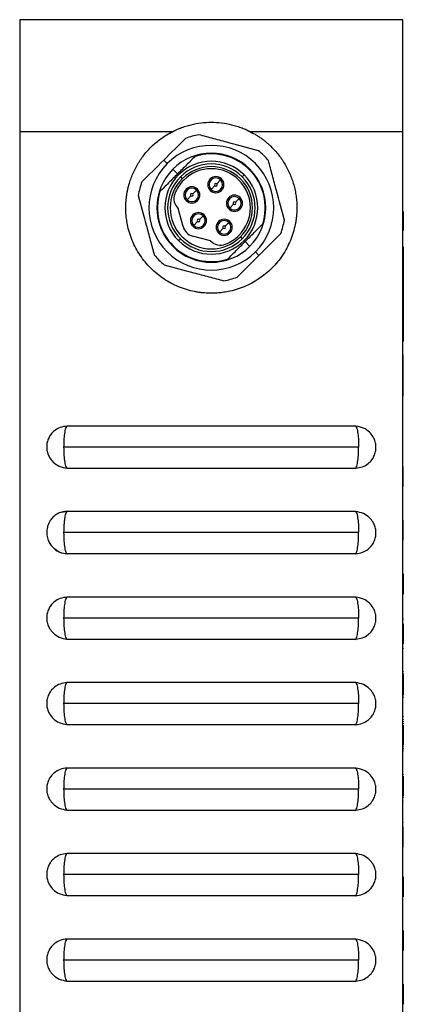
# Model space of a CAD drawing. Header units: inches. Extents: x 18.5 to 43.7, y 16.1 to 31.4.
# Tile 2 of 23: x 18.7 to 19.8, y 22.8 to 25.7. Entities that reach past the tile are written whole.
import ezdxf

# ---------------------------------------------------------------- set-up
doc = ezdxf.new("R2010")
doc.units = ezdxf.units.IN
doc.header["$LTSCALE"] = 4
doc.header["$MEASUREMENT"] = 0

msp = doc.modelspace()

# ---------------------------------------------------------------- linework, layer by layer
at = {"color": 7, "linetype": 'Continuous', "lineweight": 25}
for p, q in [((18.7215, 25.3682), (18.7215, 21.6962)), ((19.1665, 25.3682), (18.7215, 25.3682)), ((19.1749, 25.3713), (19.1587, 25.3626)), ((19.4043, 25.3627), (19.3881, 25.3713)), ((19.8415, 25.3682), (19.3964, 25.3682)), ((19.8415, 21.6962), (19.8415, 25.3682)), ((19.1525, 25.2752), (19.1423, 25.2854)), ((19.1826, 25.245), (19.1687, 25.2589)), ((19.191, 25.2367), (19.1965, 25.2312)), ((19.2808, 25.2276), (19.278, 25.2304)), ((19.2975, 25.2165), (19.3086, 25.2276)), ((19.372, 25.2367), (19.3775, 25.2422)), ((19.2272, 25.1865), (19.2383, 25.1977)), ((19.2383, 25.1977), (19.2411, 25.2005)), ((19.2808, 25.1998), (19.2919, 25.2109)), ((19.3114, 25.197), (19.3086, 25.1998)), ((19.2077, 25.1671), (19.2105, 25.1698)), ((19.2105, 25.1698), (19.2216, 25.181)), ((19.3518, 25.1622), (19.3629, 25.1733)), ((19.3629, 25.1733), (19.3657, 25.1761)), ((19.1989, 25.0914), (19.1848, 25.1441)), ((19.3323, 25.1427), (19.3351, 25.1455)), ((19.3351, 25.1455), (19.3462, 25.1566)), ((19.2467, 25.1114), (19.2578, 25.1225)), ((19.2578, 25.1225), (19.2606, 25.1253)), ((19.8425, 25.1354), (19.8415, 25.1354)), ((19.2272, 25.0919), (19.23, 25.0947)), ((19.23, 25.0947), (19.2411, 25.1058)), ((19.3051, 25.0752), (19.3163, 25.0863)), ((19.3218, 25.0919), (19.333, 25.103)), ((19.333, 25.103), (19.3358, 25.1058)), ((19.8415, 25.0796), (19.8425, 25.0796)), ((19.8415, 25.0796), (19.8425, 25.0796)), ((19.1854, 25.0501), (19.191, 25.0557)), ((19.2794, 25.0495), (19.2267, 25.0636)), ((19.3024, 25.0724), (19.3051, 25.0752)), ((19.3665, 25.0612), (19.372, 25.0557)), ((19.3942, 25.0334), (19.3803, 25.0473)), ((19.8425, 25.0319), (19.8415, 25.0319)), ((19.8415, 25.0319), (19.8425, 25.0319)), ((19.8415, 25.0241), (19.8425, 25.0241)), ((19.8415, 25.024), (19.8425, 25.024)), ((19.8415, 25.024), (19.8425, 25.024)), ((19.8415, 25.0239), (19.8425, 25.0239)), ((19.8425, 25.0241), (19.8425, 25.024)), ((19.8425, 25.024), (19.8425, 25.024)), ((19.8425, 25.024), (19.8425, 25.0239)), ((19.8425, 25.0239), (19.8425, 24.7614)), ((19.4207, 25.007), (19.4105, 25.0172)), ((19.8415, 24.7614), (19.8425, 24.7614)), ((19.8425, 24.7613), (19.8415, 24.7613)), ((19.8415, 24.7548), (19.8425, 24.7548)), ((19.8415, 24.7548), (19.8425, 24.7548)), ((19.8415, 24.7548), (19.8425, 24.7548)), ((19.8415, 24.7548), (19.8425, 24.7548)), ((19.8415, 24.7548), (19.8425, 24.7548)), ((19.8425, 24.7548), (19.8415, 24.7548)), ((19.8425, 24.7614), (19.8425, 24.7613)), ((19.8425, 24.717), (19.8415, 24.717)), ((19.8425, 24.7139), (19.8415, 24.7139)), ((19.8425, 24.5982), (19.8425, 24.7139)), ((19.8415, 24.5982), (19.8425, 24.5982)), ((19.8415, 24.5982), (19.8425, 24.5982)), ((19.8415, 24.5982), (19.8425, 24.5982)), ((19.8425, 24.5982), (19.8415, 24.5982)), ((19.8425, 24.5982), (19.8415, 24.5982)), ((19.8425, 24.5982), (19.8415, 24.5982)), ((19.8425, 24.5982), (19.8415, 24.5982)), ((19.8425, 24.5982), (19.8415, 24.5982)), ((19.8425, 24.5982), (19.8415, 24.5982)), ((19.8425, 24.5982), (19.8415, 24.5982)), ((19.8415, 24.5982), (19.8425, 24.5982)), ((19.8415, 24.5951), (19.8425, 24.5951)), ((19.8425, 24.5951), (19.8415, 24.5951)), ((19.8425, 24.5982), (19.8425, 24.5982)), ((19.8425, 24.5982), (19.8425, 24.5982)), ((19.8425, 24.5982), (19.8425, 24.5982)), ((19.8425, 24.5982), (19.8425, 24.5982)), ((19.8425, 24.5982), (19.8425, 24.5982)), ((18.8595, 24.5073), (18.8615, 24.5087)), ((19.7015, 24.5087), (19.7034, 24.5073)), ((19.712, 24.4462), (18.8509, 24.4462)), ((19.7615, 24.4475), (19.7615, 24.4449)), ((19.8415, 24.3894), (19.8425, 24.3894)), ((18.8615, 24.3837), (18.8595, 24.3851)), ((19.7015, 24.3837), (19.7034, 24.3851)), ((19.8425, 24.36), (19.8415, 24.36)), ((19.8425, 24.3307), (19.8415, 24.3307)), ((19.8425, 24.3307), (19.8415, 24.3307)), ((19.8415, 24.3307), (19.8425, 24.3307)), ((19.8425, 24.3307), (19.8415, 24.3307)), ((19.8415, 24.3307), (19.8425, 24.3307)), ((19.8425, 24.3307), (19.8415, 24.3307)), ((19.8425, 24.3306), (19.8415, 24.3306)), ((19.8415, 24.3306), (19.8425, 24.3306)), ((19.8415, 24.3306), (19.8425, 24.3306)), ((19.8425, 24.3305), (19.8415, 24.3305)), ((19.8415, 24.3305), (19.8425, 24.3305)), ((18.8437, 24.2559), (18.8615, 24.2587)), ((19.7015, 24.2587), (19.7034, 24.2573)), ((19.8415, 24.2369), (19.8425, 24.2369)), ((19.8425, 24.2358), (19.8415, 24.2358)), ((19.8425, 24.2348), (19.8415, 24.2348)), ((19.8425, 24.2337), (19.8415, 24.2337)), ((19.8415, 24.2326), (19.8425, 24.2326)), ((19.712, 24.1962), (18.8509, 24.1962)), ((19.8425, 24.2032), (19.8415, 24.2032)), ((19.8425, 24.1738), (19.8415, 24.1738)), ((19.8415, 24.1727), (19.8425, 24.1727)), ((19.8415, 24.1716), (19.8425, 24.1716)), ((19.8415, 24.1705), (19.8425, 24.1705)), ((19.8415, 24.1694), (19.8425, 24.1694)), ((19.8425, 24.1694), (19.8415, 24.1694)), ((19.8425, 24.1694), (19.8415, 24.1694)), ((19.7015, 24.1337), (19.7034, 24.1351)), ((19.8415, 24.0852), (19.8425, 24.0852)), ((19.8425, 24.084), (19.8415, 24.084)), ((19.8415, 24.0829), (19.8425, 24.0829)), ((19.8425, 24.0798), (19.8415, 24.0798)), ((19.8425, 24.0773), (19.8415, 24.0773)), ((19.8415, 24.0752), (19.8425, 24.0752)), ((19.8415, 24.0458), (19.8425, 24.0458)), ((19.8425, 24.0165), (19.8415, 24.0165)), ((19.8415, 24.0142), (19.8425, 24.0142)), ((18.8595, 24.0073), (18.8615, 24.0087)), ((19.7015, 24.0087), (19.7034, 24.0073)), ((19.8415, 24.0118), (19.8425, 24.0118)), ((19.8415, 24.0109), (19.8425, 24.0109)), ((19.8415, 24.0075), (19.8425, 24.0075)), ((19.8425, 24.0074), (19.8415, 24.0074)), ((19.712, 23.9462), (18.8509, 23.9462)), ((19.8415, 23.9443), (19.8425, 23.9443)), ((19.8415, 23.9437), (19.8425, 23.9437)), ((19.8425, 23.9385), (19.8415, 23.9385)), ((19.8425, 23.9363), (19.8415, 23.9363)), ((19.8425, 23.9327), (19.8415, 23.9327)), ((19.8415, 23.9299), (19.8425, 23.9299)), ((19.8415, 23.9004), (19.8425, 23.9004)), ((18.8615, 23.8837), (18.8595, 23.8851)), ((19.7015, 23.8837), (19.7034, 23.8851)), ((19.8425, 23.8708), (19.8415, 23.8708)), ((19.8415, 23.868), (19.8425, 23.868)), ((19.8415, 23.8643), (19.8425, 23.8643)), ((19.8415, 23.8621), (19.8425, 23.8621)), ((19.8425, 23.8568), (19.8415, 23.8568)), ((19.8415, 23.8567), (19.8425, 23.8567)), ((19.8425, 23.8574), (19.8425, 23.8568)), ((19.8415, 23.7995), (19.8425, 23.7995)), ((19.8415, 23.7983), (19.8425, 23.7983)), ((19.8425, 23.795), (19.8415, 23.795)), ((19.8425, 23.7898), (19.8415, 23.7898)), ((19.8415, 23.7853), (19.8425, 23.7853)), ((18.8595, 23.7573), (18.8615, 23.7587)), ((19.7015, 23.7587), (19.7034, 23.7573)), ((19.8415, 23.7811), (19.8425, 23.7811)), ((19.8415, 23.7516), (19.8425, 23.7516)), ((19.8425, 23.722), (19.8415, 23.722)), ((19.8415, 23.7178), (19.8425, 23.7178)), ((19.8415, 23.7133), (19.8425, 23.7133)), ((19.8415, 23.708), (19.8425, 23.708)), ((19.8425, 23.7046), (19.8415, 23.7046)), ((19.8425, 23.7046), (19.8415, 23.7046)), ((19.8425, 23.7185), (19.8425, 23.7178)), ((19.8425, 23.7139), (19.8425, 23.7133)), ((19.8425, 23.7086), (19.8425, 23.708)), ((19.712, 23.6962), (18.8509, 23.6962)), ((19.8425, 23.6594), (19.8415, 23.6594)), ((19.8415, 23.6538), (19.8425, 23.6538)), ((19.8425, 23.6505), (19.8415, 23.6505)), ((19.8415, 23.6447), (19.8425, 23.6447)), ((19.8425, 23.6594), (19.8425, 23.6586)), ((18.8615, 23.6337), (18.8595, 23.6351)), ((19.7015, 23.6337), (19.7034, 23.6351)), ((19.8425, 23.6386), (19.8415, 23.6386)), ((19.8415, 23.6333), (19.8425, 23.6333)), ((19.8415, 23.6038), (19.8425, 23.6038)), ((19.8415, 23.5742), (19.8425, 23.5742)), ((19.8415, 23.5689), (19.8425, 23.5689)), ((19.8415, 23.5627), (19.8425, 23.5627)), ((19.8415, 23.5569), (19.8425, 23.5569)), ((19.8425, 23.5535), (19.8415, 23.5535)), ((19.8425, 23.5647), (19.8425, 23.5627)), ((19.8425, 23.5577), (19.8425, 23.5569)), ((19.8415, 23.5479), (19.8425, 23.5479)), ((19.8425, 23.5486), (19.8425, 23.5479)), ((18.8595, 23.5073), (18.8615, 23.5087)), ((19.7015, 23.5087), (19.7034, 23.5073)), ((19.8415, 23.5014), (19.8425, 23.5014)), ((19.8425, 23.4981), (19.8415, 23.4981)), ((19.8425, 23.4976), (19.8425, 23.4981)), ((19.8425, 23.4929), (19.8415, 23.4929)), ((19.8425, 23.4884), (19.8415, 23.4884)), ((19.8425, 23.4842), (19.8415, 23.4842)), ((19.8425, 23.4924), (19.8425, 23.4929)), ((19.712, 23.4462), (18.8509, 23.4462)), ((19.7615, 23.4475), (19.7615, 23.4449)), ((19.8415, 23.4546), (19.8425, 23.4546)), ((19.8425, 23.4251), (19.8415, 23.4251)), ((19.8425, 23.4209), (19.8415, 23.4209)), ((19.8415, 23.4163), (19.8425, 23.4163)), ((19.8415, 23.4111), (19.8425, 23.4111)), ((19.8425, 23.4215), (19.8425, 23.4209)), ((18.8615, 23.3837), (18.8595, 23.3851)), ((19.7015, 23.3837), (19.7034, 23.3851)), ((19.8425, 23.4078), (19.8415, 23.4078)), ((19.8425, 23.4078), (19.8415, 23.4078)), ((19.8415, 23.4077), (19.8425, 23.4077)), ((19.8415, 23.3493), (19.8425, 23.3493)), ((19.8425, 23.344), (19.8415, 23.344)), ((19.8425, 23.3418), (19.8415, 23.3418)), ((19.8425, 23.3382), (19.8415, 23.3382)), ((19.8415, 23.3354), (19.8425, 23.3354)), ((19.8425, 23.3487), (19.8425, 23.3493)), ((19.8425, 23.3059), (19.8415, 23.3059)), ((19.8425, 23.2763), (19.8415, 23.2763)), ((19.8415, 23.2735), (19.8425, 23.2735)), ((19.8415, 23.2698), (19.8425, 23.2698)), ((19.8415, 23.2676), (19.8425, 23.2676)), ((18.8595, 23.2573), (18.8615, 23.2587)), ((19.7015, 23.2587), (19.7034, 23.2573)), ((19.8415, 23.2623), (19.8425, 23.2623)), ((19.8425, 23.2623), (19.8415, 23.2623)), ((19.712, 23.1962), (18.8509, 23.1962)), ((19.8425, 23.1986), (19.8415, 23.1986)), ((19.8425, 23.1964), (19.8415, 23.1964)), ((19.8425, 23.1944), (19.8415, 23.1944)), ((19.8425, 23.192), (19.8415, 23.192)), ((19.8425, 23.1898), (19.8415, 23.1898)), ((19.8415, 23.1604), (19.8425, 23.1604)), ((18.8615, 23.1337), (18.8595, 23.1351)), ((19.7015, 23.1337), (19.7034, 23.1351)), ((19.8425, 23.1311), (19.8415, 23.1311)), ((19.8415, 23.1288), (19.8425, 23.1288)), ((19.8415, 23.1264), (19.8425, 23.1264)), ((19.8415, 23.1244), (19.8425, 23.1244)), ((19.8415, 23.1221), (19.8425, 23.1221)), ((19.8425, 23.1221), (19.8415, 23.1221)), ((19.8415, 23.1221), (19.8425, 23.1221)), ((19.8415, 23.0379), (19.8425, 23.0379)), ((19.8415, 23.0367), (19.8425, 23.0367)), ((19.8425, 23.0356), (19.8415, 23.0356)), ((18.8595, 23.0073), (18.8615, 23.0087)), ((19.7015, 23.0087), (19.7034, 23.0073)), ((19.8425, 23.0345), (19.8415, 23.0345)), ((19.8425, 23.0334), (19.8415, 23.0334)), ((19.8415, 23.0324), (19.8425, 23.0324)), ((19.8415, 23.003), (19.8425, 23.003)), ((19.8425, 22.9737), (19.8415, 22.9737)), ((19.8415, 22.9725), (19.8425, 22.9725)), ((19.8415, 22.9714), (19.8425, 22.9714)), ((19.8415, 22.9703), (19.8425, 22.9703)), ((19.8425, 22.9691), (19.8415, 22.9691)), ((19.8415, 22.9691), (19.8425, 22.9691)), ((19.712, 22.9462), (18.8509, 22.9462)), ((18.8615, 22.8837), (18.8595, 22.8851)), ((19.7015, 22.8837), (19.7034, 22.8851)), ((19.8415, 22.8766), (19.8425, 22.8766)), ((19.8415, 22.8755), (19.8425, 22.8755)), ((19.8415, 22.8462), (19.8425, 22.8462)), ((19.8415, 22.8168), (19.8425, 22.8168))]:
    msp.add_line(p, q, dxfattribs=at)
at = {"color": 8, "linetype": 'Continuous', "lineweight": 25}
for p, q in [((19.1826, 25.245), (19.1854, 25.2422)), ((19.3775, 25.0501), (19.3803, 25.0473))]:
    msp.add_line(p, q, dxfattribs=at)
at = {"color": 7, "linetype": 'Continuous', "lineweight": 25}
for centre, radius, start, end in [((19.2815, 25.1462), 0.2165, 99.62, 110.38), ((19.2815, 25.1462), 0.1824, 315, 135), ((19.2815, 25.1462), 0.2165, 39.62, 50.38), ((19.2815, 25.1462), 0.1594, 315, 135), ((19.2815, 25.1462), 0.1358, 45, 135), ((19.2815, 25.1462), 0.1575, 342.4392, 107.5608), ((19.2815, 25.1462), 0.1824, 135, 315), ((19.2815, 25.1462), 0.1594, 135, 315), ((19.2815, 25.1462), 0.128, 45, 135), ((19.2815, 25.1462), 0.1202, 315, 135), ((19.2815, 25.1462), 0.1142, 315, 135), ((19.2815, 25.1462), 0.1358, 135, 225), ((19.2815, 25.1462), 0.128, 135, 225), ((19.2815, 25.1462), 0.1202, 135, 315), ((19.2815, 25.1462), 0.1142, 135, 159.0468), ((19.2947, 25.2137), 0.0236, 135, 315), ((19.2947, 25.2137), 0.0197, 135, 225), ((19.2947, 25.2137), 0.0236, 315, 135), ((19.2947, 25.2137), 0.0197, 45, 135), ((19.2947, 25.2137), 0.0197, 315, 45), ((19.2815, 25.1462), 0.128, 315, 45), ((19.2815, 25.1462), 0.1358, 315, 45), ((19.2815, 25.1462), 0.2165, 159.62, 170.38), ((19.2244, 25.1838), 0.0236, 45, 225), ((19.2244, 25.1838), 0.0197, 45, 225), ((19.2244, 25.1838), 0.0236, 225, 45), ((19.2244, 25.1838), 0.0197, 225, 45), ((19.2947, 25.2137), 0.0197, 225, 315), ((19.2815, 25.1462), 0.1575, 162.4392, 287.5608), ((19.2116, 25.1729), 0.0394, 159.0468, 227.0487), ((19.349, 25.1594), 0.0236, 45, 225), ((19.349, 25.1594), 0.0197, 45, 225), ((19.349, 25.1594), 0.0236, 225, 45), ((19.349, 25.1594), 0.0197, 225, 45), ((19.2439, 25.1086), 0.0236, 45, 225), ((19.2439, 25.1086), 0.0197, 45, 225), ((19.2439, 25.1086), 0.0236, 225, 45), ((19.2439, 25.1086), 0.0197, 225, 45), ((19.3191, 25.0891), 0.0236, 45, 225), ((19.3191, 25.0891), 0.0197, 45, 225), ((19.2815, 25.1462), 0.2165, 339.62, 350.38), ((19.2369, 25.1016), 0.0394, 195, 255), ((19.3191, 25.0891), 0.0236, 225, 45), ((19.3191, 25.0891), 0.0197, 225, 45), ((19.2815, 25.1462), 0.128, 225, 315), ((19.2815, 25.1462), 0.1142, 290.9532, 315), ((19.2815, 25.1462), 0.1358, 225, 315), ((19.3082, 25.0763), 0.0394, 222.9513, 290.9532), ((19.2815, 25.1462), 0.2165, 219.62, 230.38), ((19.2815, 25.1462), 0.2165, 279.62, 290.38)]:
    msp.add_arc(centre, radius, start, end, dxfattribs=at)
for points, knots in [([(18.7215, 25.6962), (18.7215, 25.6962), (18.7215, 25.6876), (18.7215, 25.6548), (18.7215, 25.6305), (18.7215, 25.5697), (18.7215, 25.5334), (18.7215, 25.454), (18.7215, 25.4111), (18.7215, 25.3682)], [0, 0, 0, 0, 0.25, 0.25, 0.5, 0.5, 0.75, 0.75, 1, 1, 1, 1]), ([(19.8415, 25.6962), (19.8414, 25.6962), (19.8414, 25.6962), (19.8407, 25.6962), (19.8397, 25.6962), (19.8383, 25.6962), (19.8365, 25.6962), (19.8342, 25.6962), (19.8297, 25.6962), (19.8214, 25.6962), (19.8044, 25.6962), (19.7784, 25.6962), (19.7349, 25.6962), (19.6733, 25.6962), (19.5985, 25.6962), (19.5193, 25.6962), (19.4153, 25.6962), (19.2822, 25.6962), (19.1489, 25.6962), (19.044, 25.6962), (18.9645, 25.6962), (18.8896, 25.6962), (18.8281, 25.6962), (18.7846, 25.6962), (18.7587, 25.6962), (18.7417, 25.6962), (18.7325, 25.6962), (18.7269, 25.6962), (18.7238, 25.6962), (18.7218, 25.6962), (18.7216, 25.6962), (18.7215, 25.6962)], [0, 0, 0, 0, 0.004362, 0.008732, 0.013137, 0.0176, 0.022146, 0.026797, 0.031574, 0.046609, 0.06311, 0.092311, 0.126033, 0.183686, 0.251306, 0.31068, 0.374956, 0.499131, 0.62419, 0.689074, 0.749007, 0.816376, 0.873876, 0.907559, 0.936766, 0.953269, 0.968339, 0.976635, 0.984593, 0.992337, 1, 1, 1, 1]), ([(19.8415, 25.3682), (19.8415, 25.4111), (19.8415, 25.454), (19.8415, 25.5334), (19.8415, 25.5697), (19.8415, 25.6305), (19.8415, 25.6548), (19.8415, 25.6876), (19.8415, 25.6962), (19.8415, 25.6962)], [0, 0, 0, 0, 0.25, 0.25, 0.5, 0.5, 0.75, 0.75, 1, 1, 1, 1]), ([(19.1665, 25.3682), (19.1692, 25.3695), (19.1747, 25.3723), (19.183, 25.376), (19.1936, 25.3804), (19.2066, 25.3849), (19.2266, 25.3904), (19.2515, 25.395), (19.2814, 25.3968), (19.3113, 25.395), (19.3362, 25.3905), (19.3562, 25.3849), (19.3707, 25.3799), (19.3841, 25.3743), (19.3923, 25.3702), (19.3964, 25.3682)], [0, 0, 0, 0, 0.038267, 0.076558, 0.114924, 0.182179, 0.249564, 0.374562, 0.499723, 0.624758, 0.749646, 0.817258, 0.884753, 0.942429, 1, 1, 1, 1]), ([(19.0315, 25.1462), (19.0315, 25.1494), (19.0316, 25.156), (19.0322, 25.1657), (19.0331, 25.1754), (19.0344, 25.1851), (19.0362, 25.1947), (19.0382, 25.2042), (19.0428, 25.2216), (19.0515, 25.2462), (19.0673, 25.2766), (19.087, 25.3046), (19.1065, 25.3254), (19.1237, 25.3404), (19.1373, 25.3506), (19.1515, 25.36), (19.1615, 25.3655), (19.1665, 25.3682)], [0, 0, 0, 0, 0.035865, 0.071597, 0.107251, 0.142883, 0.178548, 0.214302, 0.250199, 0.375193, 0.500313, 0.625259, 0.750282, 0.812861, 0.875146, 0.937429, 1, 1, 1, 1]), ([(19.3964, 25.3682), (19.3993, 25.3666), (19.4051, 25.3636), (19.4135, 25.3586), (19.4217, 25.3532), (19.4297, 25.3476), (19.4374, 25.3417), (19.4449, 25.3354), (19.4582, 25.3235), (19.476, 25.3044), (19.4957, 25.2765), (19.5115, 25.2462), (19.521, 25.2192), (19.5264, 25.1971), (19.5293, 25.1803), (19.5311, 25.1633), (19.5314, 25.1519), (19.5315, 25.1462)], [0, 0, 0, 0, 0.0359384, 0.071742, 0.1074653, 0.1431631, 0.1788904, 0.214702, 0.2506524, 0.3753882, 0.5000899, 0.6250243, 0.7499033, 0.8125845, 0.8749632, 0.937336, 1, 1, 1, 1]), ([(19.4196, 25.313), (19.3909, 25.3206), (19.362, 25.3284), (19.3181, 25.3402), (19.3033, 25.3441), (19.2741, 25.3519), (19.2596, 25.3558), (19.2453, 25.3597)], [0, 0, 0, 0, 0.5, 0.5, 0.75, 0.75, 1, 1, 1, 1]), ([(19.234, 25.2963), (19.2259, 25.2882), (19.2176, 25.2799), (19.2048, 25.2671), (19.2005, 25.2628), (19.1916, 25.254), (19.1871, 25.2495), (19.1826, 25.245)], [0, 0, 0, 0, 0.5, 0.5, 0.75, 0.75, 1, 1, 1, 1]), ([(19.495, 25.11), (19.4873, 25.1386), (19.4795, 25.1675), (19.4678, 25.2114), (19.4638, 25.2262), (19.456, 25.2554), (19.4521, 25.2699), (19.4483, 25.2843)], [0, 0, 0, 0, 0.5, 0.5, 0.75, 0.75, 1, 1, 1, 1]), ([(19.1826, 25.245), (19.1737, 25.2361), (19.165, 25.2273), (19.1478, 25.2102), (19.1394, 25.2018), (19.1313, 25.1937)], [0, 0, 0, 0, 0.5, 0.5, 1, 1, 1, 1]), ([(19.2975, 25.2165), (19.2959, 25.218), (19.2935, 25.218), (19.2904, 25.2149), (19.2904, 25.2124), (19.2919, 25.2109)], [0, 0, 0, 0, 0.5, 0.5, 1, 1, 1, 1]), ([(19.2975, 25.2109), (19.2982, 25.2116), (19.2986, 25.2126), (19.2986, 25.2147), (19.2982, 25.2157), (19.2975, 25.2165)], [0, 0, 0, 0, 0.5, 0.5, 1, 1, 1, 1]), ([(19.068, 25.1824), (19.0757, 25.1537), (19.0834, 25.1248), (19.0952, 25.0809), (19.0991, 25.0661), (19.107, 25.0369), (19.1108, 25.0224), (19.1147, 25.0081)], [0, 0, 0, 0, 0.5, 0.5, 0.75, 0.75, 1, 1, 1, 1]), ([(19.2216, 25.181), (19.2232, 25.1794), (19.2257, 25.1794), (19.2287, 25.1825), (19.2287, 25.185), (19.2272, 25.1865)], [0, 0, 0, 0, 0.5, 0.5, 1, 1, 1, 1]), ([(19.2815, 24.8962), (19.2782, 24.8962), (19.2717, 24.8963), (19.2619, 24.8969), (19.2521, 24.8978), (19.2424, 24.8992), (19.2279, 24.9018), (19.2088, 24.9066), (19.1856, 24.9149), (19.1634, 24.9253), (19.1354, 24.9422), (19.1036, 24.9682), (19.0775, 25.0001), (19.0606, 25.0281), (19.0501, 25.0503), (19.0418, 25.0735), (19.0365, 25.0948), (19.0334, 25.1136), (19.0318, 25.1298), (19.0316, 25.1407), (19.0315, 25.1462)], [0, 0, 0, 0, 0.024994, 0.049933, 0.074854, 0.099797, 0.124799, 0.187493, 0.250213, 0.312546, 0.374903, 0.500083, 0.624954, 0.687446, 0.749925, 0.812606, 0.875287, 0.916884, 0.958395, 1, 1, 1, 1]), ([(19.5315, 25.1462), (19.5314, 25.1429), (19.5314, 25.1364), (19.5308, 25.1266), (19.5298, 25.1168), (19.5285, 25.1071), (19.5259, 25.0926), (19.5211, 25.0735), (19.5128, 25.0504), (19.5023, 25.0281), (19.4855, 25.0001), (19.4594, 24.9683), (19.4277, 24.9422), (19.3996, 24.9254), (19.3774, 24.9149), (19.3543, 24.9066), (19.3331, 24.9013), (19.3142, 24.8982), (19.2979, 24.8965), (19.2869, 24.8963), (19.2815, 24.8962)], [0, 0, 0, 0, 0.025033, 0.050013, 0.074978, 0.099968, 0.125021, 0.187433, 0.249904, 0.312528, 0.375204, 0.499689, 0.624894, 0.687284, 0.749667, 0.812233, 0.87479, 0.916557, 0.958234, 1, 1, 1, 1]), ([(19.3462, 25.1622), (19.3455, 25.1614), (19.345, 25.1604), (19.345, 25.1584), (19.3455, 25.1574), (19.3462, 25.1566)], [0, 0, 0, 0, 0.5, 0.5, 1, 1, 1, 1]), ([(19.3462, 25.1566), (19.3477, 25.1551), (19.3502, 25.1551), (19.3533, 25.1582), (19.3533, 25.1606), (19.3518, 25.1622)], [0, 0, 0, 0, 0.5, 0.5, 1, 1, 1, 1]), ([(19.2411, 25.1058), (19.2426, 25.1043), (19.2451, 25.1043), (19.2482, 25.1073), (19.2482, 25.1098), (19.2467, 25.1114)], [0, 0, 0, 0, 0.5, 0.5, 1, 1, 1, 1]), ([(19.3163, 25.0919), (19.3155, 25.0912), (19.3151, 25.0902), (19.3151, 25.0881), (19.3155, 25.0871), (19.3163, 25.0863)], [0, 0, 0, 0, 0.5, 0.5, 1, 1, 1, 1]), ([(19.3163, 25.0863), (19.3178, 25.0848), (19.3203, 25.0848), (19.3234, 25.0879), (19.3234, 25.0904), (19.3218, 25.0919)], [0, 0, 0, 0, 0.5, 0.5, 1, 1, 1, 1]), ([(19.3803, 25.0473), (19.3893, 25.0563), (19.398, 25.065), (19.4151, 25.0822), (19.4235, 25.0906), (19.4316, 25.0987)], [0, 0, 0, 0, 0.5, 0.5, 1, 1, 1, 1]), ([(19.329, 24.996), (19.3371, 25.0041), (19.3454, 25.0124), (19.3582, 25.0252), (19.3625, 25.0295), (19.3713, 25.0383), (19.3758, 25.0428), (19.3803, 25.0473)], [0, 0, 0, 0, 0.5, 0.5, 0.75, 0.75, 1, 1, 1, 1]), ([(19.8425, 25.0319), (19.8425, 25.0319), (19.8425, 25.0319), (19.8425, 25.0317), (19.8425, 25.031), (19.8425, 25.0301), (19.8425, 25.0289), (19.8425, 25.0276), (19.8425, 25.0261), (19.8425, 25.0252), (19.8425, 25.0245), (19.8425, 25.0243)], [0, 0, 0, 0, 0.0421266, 0.2106746, 0.3792328, 0.5478032, 0.632065, 0.8006582, 0.8849232, 0.9691893, 1, 1, 1, 1]), ([(19.1434, 24.9794), (19.172, 24.9717), (19.2009, 24.964), (19.2448, 24.9522), (19.2596, 24.9482), (19.2888, 24.9404), (19.3033, 24.9365), (19.3177, 24.9327)], [0, 0, 0, 0, 0.5, 0.5, 0.75, 0.75, 1, 1, 1, 1]), ([(19.8425, 24.761), (19.8425, 24.7607), (19.8425, 24.76), (19.8425, 24.7588), (19.8425, 24.7576), (19.8425, 24.7565), (19.8425, 24.7557), (19.8425, 24.755), (19.8425, 24.7549), (19.8425, 24.7548)], [0, 0, 0, 0, 0.065103, 0.159899, 0.349561, 0.444354, 0.633986, 0.816823, 1, 1, 1, 1]), ([(19.8425, 24.7157), (19.8425, 24.7158), (19.8425, 24.7164), (19.8425, 24.7168), (19.8425, 24.7169), (19.8425, 24.717)], [0, 0, 0, 0, 0.100743, 0.548661, 1, 1, 1, 1]), ([(19.8425, 24.5951), (19.8425, 24.5951), (19.8425, 24.5951), (19.8425, 24.5955), (19.8425, 24.5962), (19.8425, 24.5972), (19.8425, 24.5975)], [0, 0, 0, 0, 0.0946677, 0.4735793, 0.8527077, 1, 1, 1, 1]), ([(18.8595, 24.5076), (18.8526, 24.5067), (18.8395, 24.505), (18.8234, 24.4954), (18.8126, 24.4842), (18.8055, 24.4724), (18.8014, 24.4605), (18.8003, 24.4489), (18.8005, 24.4404), (18.8016, 24.433), (18.8039, 24.4255), (18.8092, 24.4144), (18.8199, 24.4012), (18.8371, 24.3887), (18.8518, 24.3861), (18.8595, 24.3848)], [0, 0, 0, 0, 0.109018, 0.2083, 0.291012, 0.354231, 0.429117, 0.488346, 0.539261, 0.564049, 0.606834, 0.672902, 0.763476, 0.875484, 1, 1, 1, 1]), ([(18.8615, 24.5087), (19.0002, 24.5087), (19.1408, 24.5087), (19.4221, 24.5087), (19.5628, 24.5087), (19.7015, 24.5087)], [0, 0, 0, 0, 0.5, 0.5, 1, 1, 1, 1]), ([(19.7034, 24.3848), (19.7103, 24.3856), (19.7235, 24.3873), (19.7396, 24.397), (19.7504, 24.4082), (19.7575, 24.4201), (19.7616, 24.4319), (19.7627, 24.4435), (19.7625, 24.4519), (19.7613, 24.4593), (19.7591, 24.4668), (19.7537, 24.478), (19.7431, 24.4912), (19.7258, 24.5036), (19.7112, 24.5062), (19.7034, 24.5076)], [0, 0, 0, 0, 0.109046, 0.208496, 0.291469, 0.354884, 0.429777, 0.488439, 0.538602, 0.563512, 0.60681, 0.673216, 0.763978, 0.875784, 1, 1, 1, 1]), ([(19.7015, 24.3837), (19.5628, 24.3837), (19.4221, 24.3837), (19.1408, 24.3837), (19.0002, 24.3837), (18.8615, 24.3837)], [0, 0, 0, 0, 0.5, 0.5, 1, 1, 1, 1]), ([(18.8615, 24.2587), (18.8558, 24.2582), (18.8448, 24.2573), (18.8302, 24.2507), (18.8189, 24.2419), (18.8093, 24.2302), (18.8028, 24.2165), (18.8003, 24.2018), (18.8007, 24.1875), (18.8042, 24.174), (18.8114, 24.1606), (18.8225, 24.148), (18.8392, 24.1371), (18.853, 24.1351), (18.8602, 24.1341)], [0, 0, 0, 0, 0.088192, 0.171998, 0.247249, 0.311218, 0.406038, 0.479297, 0.545183, 0.62875, 0.695828, 0.782919, 0.886876, 1, 1, 1, 1]), ([(18.8509, 24.1962), (18.8509, 24.2044), (18.8512, 24.2125), (18.852, 24.2239), (18.8523, 24.2275), (18.8531, 24.2343), (18.8536, 24.2375), (18.855, 24.2462), (18.8562, 24.2508), (18.8587, 24.257), (18.8601, 24.2587), (18.8615, 24.2587)], [0, 0, 0, 0, 0.25, 0.25, 0.375, 0.375, 0.5, 0.5, 0.75, 0.75, 1, 1, 1, 1]), ([(18.8615, 24.2587), (19.0002, 24.2587), (19.1408, 24.2587), (19.4221, 24.2587), (19.5628, 24.2587), (19.7015, 24.2587)], [0, 0, 0, 0, 0.5, 0.5, 1, 1, 1, 1]), ([(19.7034, 24.1348), (19.7103, 24.1356), (19.7235, 24.1373), (19.7396, 24.147), (19.7504, 24.1582), (19.7575, 24.1701), (19.7616, 24.1819), (19.7627, 24.1935), (19.7625, 24.2019), (19.7613, 24.2093), (19.7591, 24.2168), (19.7537, 24.228), (19.7431, 24.2412), (19.7258, 24.2536), (19.7112, 24.2562), (19.7034, 24.2576)], [0, 0, 0, 0, 0.109046, 0.208496, 0.291469, 0.354884, 0.429777, 0.488439, 0.538602, 0.563512, 0.60681, 0.673216, 0.763978, 0.875784, 1, 1, 1, 1]), ([(18.8615, 24.1337), (18.8601, 24.1337), (18.8587, 24.1353), (18.8562, 24.1416), (18.855, 24.1462), (18.8531, 24.1577), (18.8523, 24.1647), (18.8512, 24.1797), (18.8509, 24.1879), (18.8509, 24.1962)], [0, 0, 0, 0, 0.25, 0.25, 0.5, 0.5, 0.75, 0.75, 1, 1, 1, 1]), ([(18.8615, 24.1337), (18.8535, 24.1344), (18.8391, 24.1358), (18.828, 24.1448), (18.823, 24.1488)], [0, 0, 0, 0, 0.558264, 1, 1, 1, 1]), ([(19.7015, 24.1337), (19.5628, 24.1337), (19.4221, 24.1337), (19.1408, 24.1337), (19.0002, 24.1337), (18.8615, 24.1337)], [0, 0, 0, 0, 0.5, 0.5, 1, 1, 1, 1]), ([(18.8595, 24.0076), (18.8526, 24.0067), (18.8395, 24.005), (18.8234, 23.9954), (18.8126, 23.9842), (18.8055, 23.9724), (18.8014, 23.9605), (18.8003, 23.9489), (18.8005, 23.9404), (18.8016, 23.933), (18.8039, 23.9255), (18.8092, 23.9144), (18.8199, 23.9012), (18.8371, 23.8887), (18.8518, 23.8861), (18.8595, 23.8848)], [0, 0, 0, 0, 0.109018, 0.2083, 0.291012, 0.354231, 0.429117, 0.488346, 0.539261, 0.564049, 0.606834, 0.672902, 0.763476, 0.875484, 1, 1, 1, 1]), ([(18.8615, 24.0087), (19.0002, 24.0087), (19.1408, 24.0087), (19.4221, 24.0087), (19.5628, 24.0087), (19.7015, 24.0087)], [0, 0, 0, 0, 0.5, 0.5, 1, 1, 1, 1]), ([(19.7034, 23.8848), (19.7103, 23.8856), (19.7235, 23.8873), (19.7396, 23.897), (19.7504, 23.9082), (19.7575, 23.9201), (19.7616, 23.9319), (19.7627, 23.9435), (19.7625, 23.9519), (19.7613, 23.9593), (19.7591, 23.9668), (19.7537, 23.978), (19.7431, 23.9912), (19.7258, 24.0036), (19.7112, 24.0062), (19.7034, 24.0076)], [0, 0, 0, 0, 0.109046, 0.208496, 0.291469, 0.354884, 0.429777, 0.488439, 0.538602, 0.563512, 0.60681, 0.673216, 0.763978, 0.875784, 1, 1, 1, 1]), ([(19.8425, 23.9437), (19.8425, 23.9437), (19.8425, 23.9437), (19.8425, 23.9434), (19.8425, 23.9432)], [0, 0, 0, 0, 0.3556056, 1, 1, 1, 1]), ([(19.7015, 23.8837), (19.5628, 23.8837), (19.4221, 23.8837), (19.1408, 23.8837), (19.0002, 23.8837), (18.8615, 23.8837)], [0, 0, 0, 0, 0.5, 0.5, 1, 1, 1, 1]), ([(19.8425, 23.795), (19.8425, 23.795), (19.8425, 23.795), (19.8425, 23.7947), (19.8425, 23.7945)], [0, 0, 0, 0, 0.377871, 1, 1, 1, 1]), ([(19.8425, 23.7898), (19.8425, 23.7898), (19.8425, 23.7898), (19.8425, 23.7895), (19.8425, 23.7894)], [0, 0, 0, 0, 0.44637, 1, 1, 1, 1]), ([(19.8425, 23.7853), (19.8425, 23.7853), (19.8425, 23.7853), (19.8425, 23.7849), (19.8425, 23.7847)], [0, 0, 0, 0, 0.408253, 1, 1, 1, 1]), ([(18.8595, 23.7576), (18.8526, 23.7567), (18.8395, 23.755), (18.8234, 23.7454), (18.8126, 23.7342), (18.8055, 23.7224), (18.8014, 23.7105), (18.8003, 23.6989), (18.8005, 23.6904), (18.8016, 23.683), (18.8039, 23.6755), (18.8092, 23.6644), (18.8199, 23.6512), (18.8371, 23.6387), (18.8518, 23.6361), (18.8595, 23.6348)], [0, 0, 0, 0, 0.109018, 0.2083, 0.291012, 0.354231, 0.429117, 0.488346, 0.539261, 0.564049, 0.606834, 0.672902, 0.763476, 0.875484, 1, 1, 1, 1]), ([(18.8615, 23.7587), (19.0002, 23.7587), (19.1408, 23.7587), (19.4221, 23.7587), (19.5628, 23.7587), (19.7015, 23.7587)], [0, 0, 0, 0, 0.5, 0.5, 1, 1, 1, 1]), ([(19.7034, 23.6348), (19.7103, 23.6356), (19.7235, 23.6373), (19.7396, 23.647), (19.7504, 23.6582), (19.7575, 23.6701), (19.7616, 23.6819), (19.7627, 23.6935), (19.7625, 23.7019), (19.7613, 23.7093), (19.7591, 23.7168), (19.7537, 23.728), (19.7431, 23.7412), (19.7258, 23.7536), (19.7112, 23.7562), (19.7034, 23.7576)], [0, 0, 0, 0, 0.109046, 0.208496, 0.291469, 0.354884, 0.429777, 0.488439, 0.538602, 0.563512, 0.60681, 0.673216, 0.763978, 0.875784, 1, 1, 1, 1]), ([(19.8425, 23.6505), (19.8425, 23.6505), (19.8425, 23.6505), (19.8425, 23.6501), (19.8425, 23.6497)], [0, 0, 0, 0, 0.253834, 1, 1, 1, 1]), ([(19.8425, 23.6447), (19.8425, 23.6447), (19.8425, 23.6446), (19.8425, 23.6444), (19.8425, 23.6431), (19.8425, 23.6429)], [0, 0, 0, 0, 0.172879, 0.867433, 1, 1, 1, 1]), ([(19.7015, 23.6337), (19.5628, 23.6337), (19.4221, 23.6337), (19.1408, 23.6337), (19.0002, 23.6337), (18.8615, 23.6337)], [0, 0, 0, 0, 0.5, 0.5, 1, 1, 1, 1]), ([(19.8425, 23.6386), (19.8425, 23.6386), (19.8425, 23.6385), (19.8425, 23.6381), (19.8425, 23.637), (19.8425, 23.637)], [0, 0, 0, 0, 0.187946, 0.94433, 1, 1, 1, 1]), ([(19.8425, 23.5706), (19.8425, 23.5705), (19.8425, 23.5692), (19.8425, 23.569), (19.8425, 23.5689)], [0, 0, 0, 0, 0.083476, 1, 1, 1, 1]), ([(18.8595, 23.5076), (18.8526, 23.5067), (18.8395, 23.505), (18.8234, 23.4954), (18.8126, 23.4842), (18.8055, 23.4724), (18.8014, 23.4605), (18.8003, 23.4489), (18.8005, 23.4404), (18.8016, 23.433), (18.8039, 23.4255), (18.8092, 23.4144), (18.8199, 23.4012), (18.8371, 23.3887), (18.8518, 23.3861), (18.8595, 23.3848)], [0, 0, 0, 0, 0.1090178, 0.2082999, 0.2910123, 0.3542308, 0.4291166, 0.4883462, 0.5392605, 0.5640488, 0.6068343, 0.6729015, 0.7634762, 0.875484, 1, 1, 1, 1]), ([(18.8615, 23.5087), (19.0002, 23.5087), (19.1408, 23.5087), (19.4221, 23.5087), (19.5628, 23.5087), (19.7015, 23.5087)], [0, 0, 0, 0, 0.5, 0.5, 1, 1, 1, 1]), ([(19.7034, 23.3848), (19.7103, 23.3856), (19.7235, 23.3873), (19.7396, 23.397), (19.7504, 23.4082), (19.7575, 23.4201), (19.7616, 23.4319), (19.7627, 23.4435), (19.7625, 23.4519), (19.7613, 23.4593), (19.7591, 23.4668), (19.7537, 23.478), (19.7431, 23.4912), (19.7258, 23.5036), (19.7112, 23.5062), (19.7034, 23.5076)], [0, 0, 0, 0, 0.109046, 0.208496, 0.291469, 0.354884, 0.429777, 0.488439, 0.538602, 0.563512, 0.60681, 0.673216, 0.763978, 0.875784, 1, 1, 1, 1]), ([(19.8425, 23.4884), (19.8425, 23.4884), (19.8425, 23.4884), (19.8425, 23.488), (19.8425, 23.4878)], [0, 0, 0, 0, 0.392282, 1, 1, 1, 1]), ([(19.8425, 23.4163), (19.8425, 23.4163), (19.8425, 23.4163), (19.8425, 23.4167), (19.8425, 23.4169)], [0, 0, 0, 0, 0.391443, 1, 1, 1, 1]), ([(19.8425, 23.4111), (19.8425, 23.4111), (19.8425, 23.4111), (19.8425, 23.4114), (19.8425, 23.4116)], [0, 0, 0, 0, 0.36318, 1, 1, 1, 1]), ([(19.7015, 23.3837), (19.5628, 23.3837), (19.4221, 23.3837), (19.1408, 23.3837), (19.0002, 23.3837), (18.8615, 23.3837)], [0, 0, 0, 0, 0.5, 0.5, 1, 1, 1, 1]), ([(18.8595, 23.2576), (18.8526, 23.2567), (18.8395, 23.255), (18.8234, 23.2454), (18.8126, 23.2342), (18.8055, 23.2224), (18.8014, 23.2105), (18.8003, 23.1989), (18.8005, 23.1904), (18.8016, 23.183), (18.8039, 23.1755), (18.8092, 23.1644), (18.8199, 23.1512), (18.8371, 23.1387), (18.8518, 23.1361), (18.8595, 23.1348)], [0, 0, 0, 0, 0.109018, 0.2083, 0.291012, 0.354231, 0.429117, 0.488346, 0.539261, 0.564049, 0.606834, 0.672902, 0.763476, 0.875484, 1, 1, 1, 1]), ([(18.8615, 23.2587), (19.0002, 23.2587), (19.1408, 23.2587), (19.4221, 23.2587), (19.5628, 23.2587), (19.7015, 23.2587)], [0, 0, 0, 0, 0.5, 0.5, 1, 1, 1, 1]), ([(19.7034, 23.1348), (19.7103, 23.1356), (19.7235, 23.1373), (19.7396, 23.147), (19.7504, 23.1582), (19.7575, 23.1701), (19.7616, 23.1819), (19.7627, 23.1935), (19.7625, 23.2019), (19.7613, 23.2093), (19.7591, 23.2168), (19.7537, 23.228), (19.7431, 23.2412), (19.7258, 23.2536), (19.7112, 23.2562), (19.7034, 23.2576)], [0, 0, 0, 0, 0.109046, 0.208496, 0.291469, 0.354884, 0.429777, 0.488439, 0.538602, 0.563512, 0.60681, 0.673216, 0.763978, 0.875784, 1, 1, 1, 1]), ([(19.8425, 23.2623), (19.8425, 23.2623), (19.8425, 23.2624), (19.8425, 23.2627), (19.8425, 23.2629)], [0, 0, 0, 0, 0.342399, 1, 1, 1, 1]), ([(19.7015, 23.1337), (19.5628, 23.1337), (19.4221, 23.1337), (19.1408, 23.1337), (19.0002, 23.1337), (18.8615, 23.1337)], [0, 0, 0, 0, 0.5, 0.5, 1, 1, 1, 1]), ([(18.8595, 23.0076), (18.8526, 23.0067), (18.8395, 23.005), (18.8234, 22.9954), (18.8126, 22.9842), (18.8055, 22.9724), (18.8014, 22.9605), (18.8003, 22.9489), (18.8005, 22.9404), (18.8016, 22.933), (18.8039, 22.9255), (18.8092, 22.9144), (18.8199, 22.9012), (18.8371, 22.8887), (18.8518, 22.8861), (18.8595, 22.8848)], [0, 0, 0, 0, 0.109018, 0.2083, 0.291012, 0.354231, 0.429117, 0.488346, 0.539261, 0.564049, 0.606834, 0.672902, 0.763476, 0.875484, 1, 1, 1, 1]), ([(18.8615, 23.0087), (19.0002, 23.0087), (19.1408, 23.0087), (19.4221, 23.0087), (19.5628, 23.0087), (19.7015, 23.0087)], [0, 0, 0, 0, 0.5, 0.5, 1, 1, 1, 1]), ([(19.7034, 22.8848), (19.7103, 22.8856), (19.7235, 22.8873), (19.7396, 22.897), (19.7504, 22.9082), (19.7575, 22.9201), (19.7616, 22.9319), (19.7627, 22.9435), (19.7625, 22.9519), (19.7613, 22.9593), (19.7591, 22.9668), (19.7537, 22.978), (19.7431, 22.9912), (19.7258, 23.0036), (19.7112, 23.0062), (19.7034, 23.0076)], [0, 0, 0, 0, 0.109046, 0.208496, 0.291469, 0.354884, 0.429777, 0.488439, 0.538602, 0.563512, 0.60681, 0.673216, 0.763978, 0.875784, 1, 1, 1, 1]), ([(19.7015, 22.8837), (19.5628, 22.8837), (19.4221, 22.8837), (19.1408, 22.8837), (19.0002, 22.8837), (18.8615, 22.8837)], [0, 0, 0, 0, 0.5, 0.5, 1, 1, 1, 1])]:
    msp.add_open_spline(points, degree=3, knots=knots, dxfattribs=at)
for points in [[(19.2061, 25.3492), (19.1851, 25.3282), (19.1639, 25.307), (19.1423, 25.2854)], [(19.1423, 25.2854), (19.1207, 25.2638), (19.0995, 25.2425), (19.0785, 25.2216)], [(19.2919, 25.2109), (19.2935, 25.2094), (19.2959, 25.2094), (19.2975, 25.2109)], [(19.2205, 25.1841), (19.2204, 25.1829), (19.2208, 25.1818), (19.2216, 25.181)], [(19.2248, 25.1877), (19.2226, 25.1879), (19.2207, 25.1863), (19.2205, 25.1841)], [(19.2272, 25.1865), (19.2265, 25.1872), (19.2257, 25.1876), (19.2248, 25.1877)], [(19.3518, 25.1622), (19.3502, 25.1637), (19.3477, 25.1637), (19.3462, 25.1622)], [(19.2411, 25.1114), (19.2396, 25.1098), (19.2396, 25.1073), (19.2411, 25.1058)], [(19.2467, 25.1114), (19.2451, 25.1129), (19.2426, 25.1129), (19.2411, 25.1114)], [(19.8425, 25.1354), (19.8425, 25.1354), (19.8425, 25.0796), (19.8425, 25.0796)], [(19.3218, 25.0919), (19.3203, 25.0934), (19.3178, 25.0934), (19.3163, 25.0919)], [(19.4207, 25.007), (19.4423, 25.0286), (19.4635, 25.0498), (19.4845, 25.0708)], [(19.3569, 24.9432), (19.3778, 24.9642), (19.3991, 24.9854), (19.4207, 25.007)], [(19.8425, 24.36), (19.8425, 24.3762), (19.8425, 24.3894), (19.8425, 24.3894)], [(19.8425, 24.3307), (19.8425, 24.3307), (19.8425, 24.3438), (19.8425, 24.36)], [(19.8425, 24.2032), (19.8425, 24.2194), (19.8425, 24.2326), (19.8425, 24.2326)], [(19.8425, 24.1738), (19.8425, 24.1738), (19.8425, 24.187), (19.8425, 24.2032)], [(19.8425, 24.0752), (19.8425, 24.0752), (19.8425, 24.062), (19.8425, 24.0458)], [(19.8425, 24.0458), (19.8425, 24.0296), (19.8425, 24.0165), (19.8425, 24.0165)], [(19.8425, 23.9299), (19.8425, 23.9299), (19.8425, 23.9167), (19.8425, 23.9004)], [(19.8425, 23.9004), (19.8425, 23.884), (19.8425, 23.8708), (19.8425, 23.8708)], [(19.8425, 23.7811), (19.8425, 23.7811), (19.8425, 23.7679), (19.8425, 23.7516)], [(19.8425, 23.7516), (19.8425, 23.7353), (19.8425, 23.722), (19.8425, 23.722)], [(19.8425, 23.6333), (19.8425, 23.6333), (19.8425, 23.6201), (19.8425, 23.6038)], [(19.8425, 23.6038), (19.8425, 23.5874), (19.8425, 23.5742), (19.8425, 23.5742)], [(19.8425, 23.4842), (19.8425, 23.4842), (19.8425, 23.4709), (19.8425, 23.4546)], [(19.8425, 23.4546), (19.8425, 23.4383), (19.8425, 23.4251), (19.8425, 23.4251)], [(19.8425, 23.3059), (19.8425, 23.3222), (19.8425, 23.3354), (19.8425, 23.3354)], [(19.8425, 23.2763), (19.8425, 23.2763), (19.8425, 23.2895), (19.8425, 23.3059)], [(19.8425, 23.1898), (19.8425, 23.1898), (19.8425, 23.1766), (19.8425, 23.1604)], [(19.8425, 23.1604), (19.8425, 23.1442), (19.8425, 23.1311), (19.8425, 23.1311)], [(19.8425, 23.0324), (19.8425, 23.0324), (19.8425, 23.0192), (19.8425, 23.003)], [(19.8425, 23.003), (19.8425, 22.9868), (19.8425, 22.9737), (19.8425, 22.9737)], [(19.8425, 22.8755), (19.8425, 22.8756), (19.8425, 22.8624), (19.8425, 22.8462)], [(19.8425, 22.8462), (19.8425, 22.83), (19.8425, 22.8168), (19.8425, 22.8168)]]:
    msp.add_open_spline(points, degree=3, dxfattribs=at)
at = {"color": 8, "linetype": 'Continuous', "lineweight": 25}
for points, knots in [([(18.8509, 24.4462), (18.851, 24.4527), (18.8513, 24.4668), (18.8528, 24.4833), (18.8548, 24.495), (18.8567, 24.5022), (18.8583, 24.5065), (18.8593, 24.5071), (18.8595, 24.5073)], [0, 0, 0, 0, 0.225714, 0.489708, 0.636756, 0.79346, 0.959814, 1, 1, 1, 1]), ([(19.7034, 24.5073), (19.7036, 24.5071), (19.7046, 24.5065), (19.7063, 24.5022), (19.7082, 24.495), (19.7101, 24.4833), (19.7117, 24.4668), (19.7119, 24.4527), (19.712, 24.4462)], [0, 0, 0, 0, 0.039833, 0.206253, 0.363019, 0.510123, 0.774212, 1, 1, 1, 1]), ([(18.8595, 24.3851), (18.8593, 24.3852), (18.8583, 24.3858), (18.8567, 24.3901), (18.8548, 24.3974), (18.8528, 24.4091), (18.8513, 24.4256), (18.851, 24.4397), (18.8509, 24.4462)], [0, 0, 0, 0, 0.040037, 0.206392, 0.363105, 0.510168, 0.774211, 1, 1, 1, 1]), ([(19.7034, 24.3851), (19.7036, 24.3852), (19.7046, 24.3858), (19.7063, 24.3901), (19.7082, 24.3974), (19.7101, 24.4091), (19.7117, 24.4256), (19.7119, 24.4397), (19.712, 24.4462)], [0, 0, 0, 0, 0.040176, 0.206502, 0.363189, 0.510229, 0.774236, 1, 1, 1, 1]), ([(19.7034, 24.2573), (19.7036, 24.2571), (19.7046, 24.2565), (19.7063, 24.2522), (19.7082, 24.245), (19.7101, 24.2333), (19.7117, 24.2168), (19.7119, 24.2027), (19.712, 24.1962)], [0, 0, 0, 0, 0.039833, 0.206253, 0.363019, 0.510123, 0.774212, 1, 1, 1, 1]), ([(19.7034, 24.1351), (19.7036, 24.1352), (19.7046, 24.1358), (19.7063, 24.1401), (19.7082, 24.1474), (19.7101, 24.1591), (19.7117, 24.1756), (19.7119, 24.1897), (19.712, 24.1962)], [0, 0, 0, 0, 0.040176, 0.206502, 0.363189, 0.510229, 0.774236, 1, 1, 1, 1]), ([(18.8509, 23.9462), (18.851, 23.9527), (18.8513, 23.9668), (18.8528, 23.9833), (18.8548, 23.995), (18.8567, 24.0022), (18.8583, 24.0065), (18.8593, 24.0071), (18.8595, 24.0073)], [0, 0, 0, 0, 0.225714, 0.489708, 0.636756, 0.79346, 0.959814, 1, 1, 1, 1]), ([(19.7034, 24.0073), (19.7036, 24.0071), (19.7046, 24.0065), (19.7063, 24.0022), (19.7082, 23.995), (19.7101, 23.9833), (19.7117, 23.9668), (19.7119, 23.9527), (19.712, 23.9462)], [0, 0, 0, 0, 0.039833, 0.206253, 0.363019, 0.510123, 0.774212, 1, 1, 1, 1]), ([(18.8595, 23.8851), (18.8593, 23.8852), (18.8583, 23.8858), (18.8567, 23.8901), (18.8548, 23.8974), (18.8528, 23.9091), (18.8513, 23.9256), (18.851, 23.9397), (18.8509, 23.9462)], [0, 0, 0, 0, 0.040037, 0.206392, 0.363105, 0.510168, 0.774211, 1, 1, 1, 1]), ([(19.7034, 23.8851), (19.7036, 23.8852), (19.7046, 23.8858), (19.7063, 23.8901), (19.7082, 23.8974), (19.7101, 23.9091), (19.7117, 23.9256), (19.7119, 23.9397), (19.712, 23.9462)], [0, 0, 0, 0, 0.040176, 0.206502, 0.363189, 0.510229, 0.774236, 1, 1, 1, 1]), ([(18.8509, 23.6962), (18.851, 23.7027), (18.8513, 23.7168), (18.8528, 23.7333), (18.8548, 23.745), (18.8567, 23.7522), (18.8583, 23.7565), (18.8593, 23.7571), (18.8595, 23.7573)], [0, 0, 0, 0, 0.225714, 0.489708, 0.636756, 0.79346, 0.959814, 1, 1, 1, 1]), ([(19.7034, 23.7573), (19.7036, 23.7571), (19.7046, 23.7565), (19.7063, 23.7522), (19.7082, 23.745), (19.7101, 23.7333), (19.7117, 23.7168), (19.7119, 23.7027), (19.712, 23.6962)], [0, 0, 0, 0, 0.039833, 0.206253, 0.363019, 0.510123, 0.774212, 1, 1, 1, 1]), ([(18.8595, 23.6351), (18.8593, 23.6352), (18.8583, 23.6358), (18.8567, 23.6401), (18.8548, 23.6474), (18.8528, 23.6591), (18.8513, 23.6756), (18.851, 23.6897), (18.8509, 23.6962)], [0, 0, 0, 0, 0.040037, 0.206392, 0.363105, 0.510168, 0.774211, 1, 1, 1, 1]), ([(19.7034, 23.6351), (19.7036, 23.6352), (19.7046, 23.6358), (19.7063, 23.6401), (19.7082, 23.6474), (19.7101, 23.6591), (19.7117, 23.6756), (19.7119, 23.6897), (19.712, 23.6962)], [0, 0, 0, 0, 0.040176, 0.206502, 0.363189, 0.510229, 0.774236, 1, 1, 1, 1]), ([(18.8509, 23.4462), (18.851, 23.4527), (18.8513, 23.4668), (18.8528, 23.4833), (18.8548, 23.495), (18.8567, 23.5022), (18.8583, 23.5065), (18.8593, 23.5071), (18.8595, 23.5073)], [0, 0, 0, 0, 0.225714, 0.489708, 0.636756, 0.79346, 0.959814, 1, 1, 1, 1]), ([(19.7034, 23.5073), (19.7036, 23.5071), (19.7046, 23.5065), (19.7063, 23.5022), (19.7082, 23.495), (19.7101, 23.4833), (19.7117, 23.4668), (19.7119, 23.4527), (19.712, 23.4462)], [0, 0, 0, 0, 0.039833, 0.206253, 0.363019, 0.510123, 0.774212, 1, 1, 1, 1]), ([(18.8595, 23.3851), (18.8593, 23.3852), (18.8583, 23.3858), (18.8567, 23.3901), (18.8548, 23.3974), (18.8528, 23.4091), (18.8513, 23.4256), (18.851, 23.4397), (18.8509, 23.4462)], [0, 0, 0, 0, 0.040037, 0.206392, 0.363105, 0.510168, 0.774211, 1, 1, 1, 1]), ([(19.7034, 23.3851), (19.7036, 23.3852), (19.7046, 23.3858), (19.7063, 23.3901), (19.7082, 23.3974), (19.7101, 23.4091), (19.7117, 23.4256), (19.7119, 23.4397), (19.712, 23.4462)], [0, 0, 0, 0, 0.040176, 0.206502, 0.363189, 0.510229, 0.774236, 1, 1, 1, 1]), ([(18.8509, 23.1962), (18.851, 23.2027), (18.8513, 23.2168), (18.8528, 23.2333), (18.8548, 23.245), (18.8567, 23.2522), (18.8583, 23.2565), (18.8593, 23.2571), (18.8595, 23.2573)], [0, 0, 0, 0, 0.225714, 0.489708, 0.636756, 0.79346, 0.959814, 1, 1, 1, 1]), ([(19.7034, 23.2573), (19.7036, 23.2571), (19.7046, 23.2565), (19.7063, 23.2522), (19.7082, 23.245), (19.7101, 23.2333), (19.7117, 23.2168), (19.7119, 23.2027), (19.712, 23.1962)], [0, 0, 0, 0, 0.039833, 0.206253, 0.363019, 0.510123, 0.774212, 1, 1, 1, 1]), ([(18.8595, 23.1351), (18.8593, 23.1352), (18.8583, 23.1358), (18.8567, 23.1401), (18.8548, 23.1474), (18.8528, 23.1591), (18.8513, 23.1756), (18.851, 23.1897), (18.8509, 23.1962)], [0, 0, 0, 0, 0.040037, 0.206392, 0.363105, 0.510168, 0.774211, 1, 1, 1, 1]), ([(19.7034, 23.1351), (19.7036, 23.1352), (19.7046, 23.1358), (19.7063, 23.1401), (19.7082, 23.1474), (19.7101, 23.1591), (19.7117, 23.1756), (19.7119, 23.1897), (19.712, 23.1962)], [0, 0, 0, 0, 0.040176, 0.206502, 0.363189, 0.510229, 0.774236, 1, 1, 1, 1]), ([(18.8509, 22.9462), (18.851, 22.9527), (18.8513, 22.9668), (18.8528, 22.9833), (18.8548, 22.995), (18.8567, 23.0022), (18.8583, 23.0065), (18.8593, 23.0071), (18.8595, 23.0073)], [0, 0, 0, 0, 0.225714, 0.489708, 0.636756, 0.79346, 0.959814, 1, 1, 1, 1]), ([(19.7034, 23.0073), (19.7036, 23.0071), (19.7046, 23.0065), (19.7063, 23.0022), (19.7082, 22.995), (19.7101, 22.9833), (19.7117, 22.9668), (19.7119, 22.9527), (19.712, 22.9462)], [0, 0, 0, 0, 0.039833, 0.206253, 0.363019, 0.510123, 0.774212, 1, 1, 1, 1]), ([(18.8595, 22.8851), (18.8593, 22.8852), (18.8583, 22.8858), (18.8567, 22.8901), (18.8548, 22.8974), (18.8528, 22.9091), (18.8513, 22.9256), (18.851, 22.9397), (18.8509, 22.9462)], [0, 0, 0, 0, 0.040037, 0.206392, 0.363105, 0.510168, 0.774211, 1, 1, 1, 1]), ([(19.7034, 22.8851), (19.7036, 22.8852), (19.7046, 22.8858), (19.7063, 22.8901), (19.7082, 22.8974), (19.7101, 22.9091), (19.7117, 22.9256), (19.7119, 22.9397), (19.712, 22.9462)], [0, 0, 0, 0, 0.040176, 0.206502, 0.363189, 0.510229, 0.774236, 1, 1, 1, 1])]:
    msp.add_open_spline(points, degree=3, knots=knots, dxfattribs=at)

doc.saveas('drawing.dxf')
